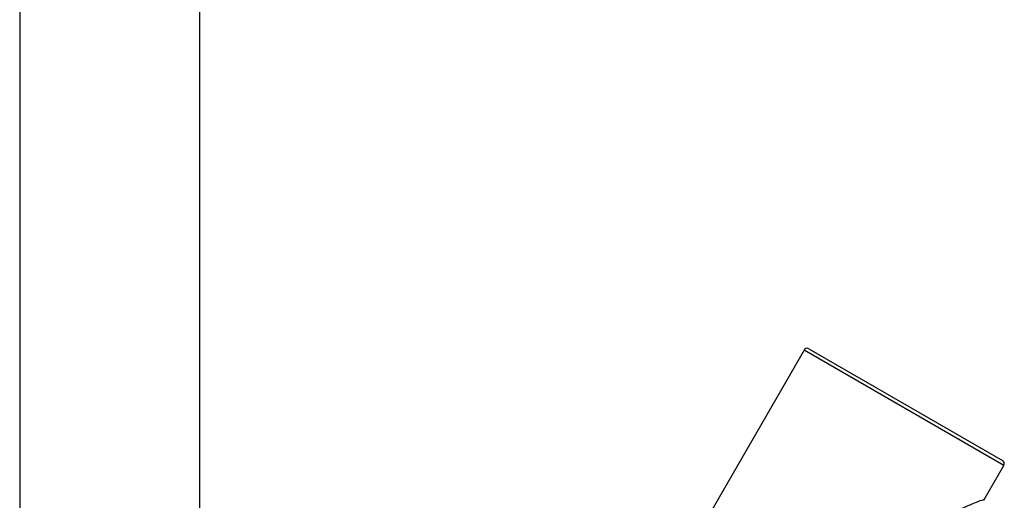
# Model space of a CAD drawing. Header units: millimetres. Extents: x 3905.27 to 3905.9, y 2650.71 to 2651.87.
# Tile 5 of 7: x 3905.33 to 3905.46, y 2651.51 to 2651.58. Entities that reach past the tile are written whole.
import ezdxf

# ---------------------------------------------------------------- set-up
doc = ezdxf.new("R2010")
doc.units = ezdxf.units.MM
doc.layers.add('SANINDUSA', color=3, linetype='Continuous')

msp = doc.modelspace()

# ---------------------------------------------------------------- linework, layer by layer
at = {"layer": 'SANINDUSA'}
for p, q in [((3905.32571, 2651.74029), (3905.32571, 2651.34518)), ((3905.35071, 2651.34518), (3905.35071, 2651.74029)), ((3905.43452, 2651.53247), (3905.35071, 2651.38731)), ((3905.46223, 2651.51647), (3905.43452, 2651.53247)), ((3905.4352, 2651.53266), (3905.46204, 2651.51716)), ((3905.46204, 2651.51716), (3905.46205, 2651.51716)), ((3905.45946, 2651.51166), (3905.46223, 2651.51647)), ((3905.45947, 2651.51171), (3905.45943, 2651.51168))]:
    msp.add_line(p, q, dxfattribs=at)
for centre, start, end in [((3905.43495, 2651.53222), 60, 150), ((3905.4618, 2651.51672), 330, 60)]:
    msp.add_arc(centre, 0.0005, start, end, dxfattribs=at)
msp.add_open_spline([(3905.44463, 2651.50181), (3905.445, 2651.50239), (3905.44575, 2651.50355), (3905.44739, 2651.50519), (3905.44939, 2651.50674), (3905.45168, 2651.50816), (3905.45397, 2651.50937), (3905.45587, 2651.51028), (3905.45732, 2651.51092), (3905.45858, 2651.51144), (3905.45933, 2651.51172), (3905.45944, 2651.51172), (3905.45947, 2651.51171)], degree=3, knots=[0, 0, 0, 0, 0.083195, 0.169434, 0.284174, 0.402056, 0.522269, 0.645629, 0.726872, 0.810002, 0.946746, 1, 1, 1, 1], dxfattribs=at)

doc.saveas('drawing.dxf')
